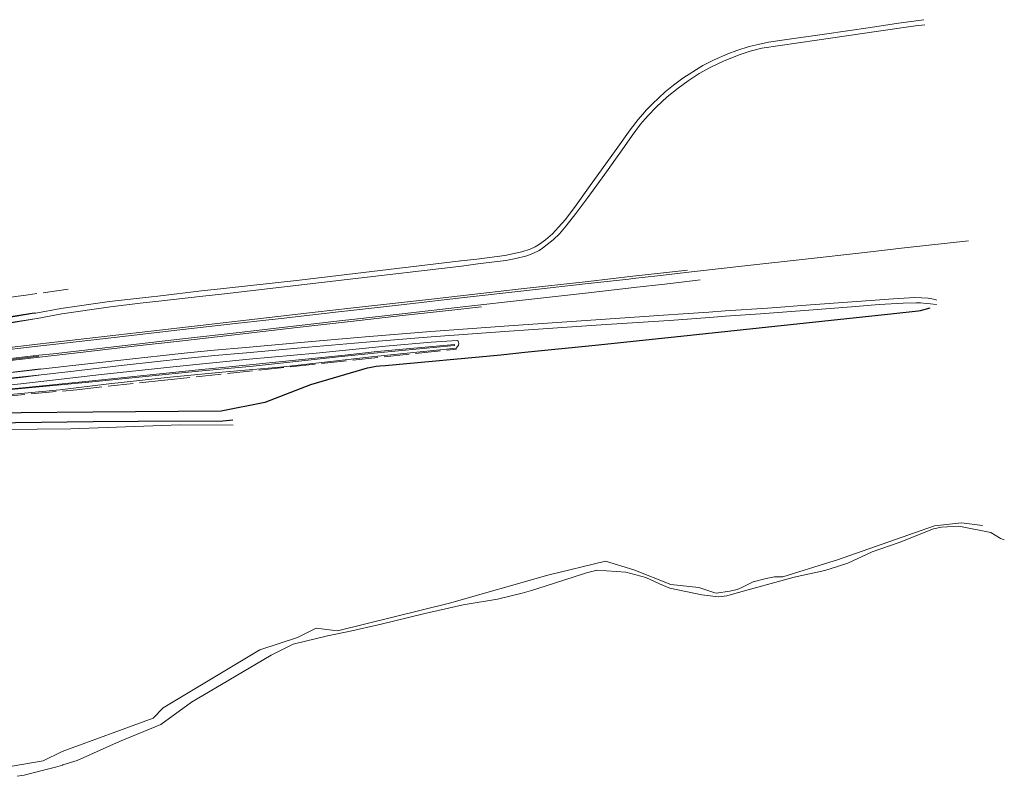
# Model space of a CAD drawing. Header units: metres. Extents: x 181682 to 183922, y 386244 to 387136.
# Tile 62 of 62: x 183610 to 183922, y 386896 to 387136. Entities that reach past the tile are written whole.
import ezdxf

# ---------------------------------------------------------------- set-up
doc = ezdxf.new("R2010")
doc.units = ezdxf.units.M
doc.linetypes.add('IE-TERREINAFSCHEIDING', pattern=[10, 8, -2])
for name, color, linetype, lineweight in [('B-WE-IE-TERREINAFSCHEIDING-G', 251, 'IE-TERREINAFSCHEIDING', 18), ('B-WE-OG-TOPOGRAFIE_TERREIN_GROEN_BOS-GV', 251, 'Continuous', 18), ('B-WE-OG-TOPOGRAFIE_WATER-GV', 251, 'Continuous', 18), ('B-WE-OG-TOPOGRAFIE_WEG_BERM-GV', 251, 'Continuous', 18), ('B-WE-OG-TOPOGRAFIE_WEG_INRIT-GV', 251, 'Continuous', 25), ('B-WE-OG-TOPOGRAFIE_WEG_RIJWEG-GV', 251, 'Continuous', 18), ('B-WE-OG-TOPOGRAFIE_WEG_RIJWIELPAD-GV', 251, 'Continuous', 18), ('B-WE-VW-MARKERING-G', 251, 'Continuous', 18)]:
    doc.layers.add(name, color=color, linetype=linetype, lineweight=lineweight)

msp = doc.modelspace()

# ---------------------------------------------------------------- linework, layer by layer
at = {"layer": 'B-WE-IE-TERREINAFSCHEIDING-G'}
for points in [[(183624.981, 387050.77, 26.149), (183612.343, 387049.068, 26.194), (183603.011, 387047.795, 26.209), (183590.278, 387046.252, 26.185), (183577.756, 387044.752, 26.161), (183562.846, 387043.032, 26.016), (183544.416, 387040.571, 25.926), (183527.571, 387038.662, 25.858), (183523.944, 387038.234, 25.822), (183514.102, 387037.073, 25.724)], [(183517.687, 387006.7, 25.581), (183545.734, 387010.403, 25.724), (183603.295, 387016.604, 25.885), (183627.779, 387018.891, 26.308), (183655.681, 387021.928, 26.385), (183748.255, 387031.732, 26.475)]]:
    msp.add_polyline3d(points, dxfattribs=at)
at = {"layer": 'B-WE-OG-TOPOGRAFIE_TERREIN_GROEN_BOS-GV'}
msp.add_polyline3d([(183567.794, 386906.51, 0), (183568.768, 386930.016, 0), (183570.036, 386956.186, 0), (183571.723, 386998.58, 0), (183572.297, 387005.976, 0), (183625.842, 387006.481, 0), (183660.524, 387007.751, 0), (183677.366, 387007.659, 0)], dxfattribs=at)
at = {"layer": 'B-WE-OG-TOPOGRAFIE_WATER-GV'}
for points in [[(183581.505, 387017.832, 25.886), (183609.916, 387020.774, 26.042), (183635.613, 387023.764, 26.275), (183658.329, 387026.172, 26.567), (183682.489, 387028.634, 26.564), (183703.759, 387030.532, 26.555), (183725.731, 387032.734, 26.499), (183740.206, 387034.014, 26.487), (183748.501, 387034.506, 26.397), (183748.793, 387034.272, 26.406), (183748.953, 387033.958, 26.412), (183748.993, 387033.566, 26.421), (183748.903, 387033.073, 26.439), (183748.748, 387032.736, 26.454), (183748.214, 387032.13, 26.475), (183722.291, 387029.44, 26.484), (183693.381, 387026.151, 26.463), (183673.84, 387024.458, 26.37), (183657.41, 387022.869, 26.275), (183637.926, 387020.795, 26.245), (183622.401, 387018.824, 26.2), (183605.548, 387017.267, 26.158)], [(183604.61, 387018.756, 24.999), (183632.716, 387021.4, 25.015), (183666.327, 387024.83, 25.197), (183683.683, 387026.405, 25.197), (183710.828, 387029.375, 25.478), (183723.187, 387030.589, 25.4), (183747.668, 387032.975, 25.4), (183747.668, 387033.251, 25.4), (183723.049, 387031.004, 25.4), (183712.871, 387029.847, 25.432), (183683.649, 387026.854, 25.22)], [(183683.649, 387026.854, 25.22), (183666.375, 387025.22, 25.207), (183632.605, 387021.764, 25.045), (183610.511, 387019.542, 25.009), (183604.576, 387018.946, 24.999)], [(183915.233, 386975.804, 0), (183908.562, 386976.625, 0), (183900.06, 386975.712, 0), (183868.888, 386964.809, 0), (183866.86, 386964.1, 0), (183851.918, 386959.53, 0), (183849.252, 386959.481, 0), (183846.554, 386958.951, 0), (183842.423, 386957.837, 0), (183838.897, 386956.082, 0), (183837.353, 386955.488, 0), (183835.099, 386954.9, 0), (183830.712, 386954.283, 0), (183830.313, 386954.412, 0), (183825.22, 386956.066, 0), (183816.285, 386957.074, 0), (183804.622, 386961.651, 0), (183795.639, 386964.413, 0), (183777.253, 386959.987, 0), (183746.017, 386951.166, 0), (183710.521, 386942.349, 0), (183703.772, 386943.182, 0), (183697.835, 386940.171, 0), (183685.854, 386936.301, 0), (183655.182, 386917.849, 0), (183651.959, 386914.645, 0), (183623.067, 386903.978, 0), (183617.006, 386901.085, 0), (183604.154, 386898.861, 0)], [(183922.203, 386971.252, 0), (183920.971, 386971.606, 0), (183920.628, 386971.821, 0), (183917.928, 386973.511, 0), (183907.718, 386975.595, 0), (183902.292, 386975.287, 0), (183899.748, 386974.671, 0), (183888.794, 386970.4, 0), (183880.295, 386967.424, 0), (183872.572, 386963.848, 0), (183869.564, 386962.875, 0), (183865.202, 386961.465, 0), (183855.443, 386959.362, 0), (183836.627, 386954.232, 0), (183834.128, 386953.479, 0), (183831.478, 386953.115, 0), (183826.126, 386953.813, 0), (183816.021, 386955.859, 0), (183812.776, 386957.207, 0), (183808.397, 386959.25, 0), (183802.057, 386960.954, 0), (183792.841, 386961.56, 0), (183792.616, 386961.505, 0), (183792.499, 386961.476, 0), (183789.593, 386960.76, 0), (183789.554, 386960.75, 0), (183789.277, 386960.682, 0), (183779.129, 386957.33, 0), (183772.1, 386955.162, 0), (183769.148, 386954.252, 0), (183761.322, 386952.429, 0), (183750.405, 386950.612, 0), (183737.828, 386947.685, 0), (183724.4, 386944.399, 0), (183714.068, 386942.095, 0), (183707.304, 386940.794, 0), (183696.383, 386938.122, 0), (183689.441, 386934.616, 0), (183675.961, 386926.647, 0), (183664.165, 386919.673, 0), (183654.419, 386912.614, 0), (183641.245, 386907.173, 0), (183627.853, 386901.203, 0), (183623.305, 386899.755, 0), (183623.148, 386899.705, 0), (183620.927, 386898.997, 0), (183617.555, 386898.154, 0), (183613.927, 386897.201, 0), (183611.009, 386896.528, 0), (183608.828, 386896.138, 0)]]:
    msp.add_polyline3d(points, dxfattribs=at)
at = {"layer": 'B-WE-OG-TOPOGRAFIE_WEG_BERM-GV'}
msp.add_polyline3d([(183756.201, 387045.231, 28.776), (183747.753, 387044.271, 28.669), (183731.124, 387042.415, 28.331), (183714.667, 387040.536, 28.031), (183697.711, 387038.648, 27.747), (183679.605, 387036.567, 27.486), (183662.215, 387034.512, 27.283), (183645.953, 387032.698, 27.077), (183628.827, 387030.704, 26.899), (183611.294, 387028.735, 26.724), (183594.45, 387026.8, 26.563), (183577.522, 387024.841, 26.424), (183560.059, 387022.858, 26.345), (183542.989, 387020.982, 26.227), (183533.712, 387019.943, 26.181), (183523.816, 387018.679, 26.125), (183516.495, 387017.731, 26.102)], dxfattribs=at)
at = {"layer": 'B-WE-OG-TOPOGRAFIE_WEG_INRIT-GV'}
for points in [[(183898.513, 387044.773, 25.41), (183895.482, 387043.951, 4.131), (183894.893, 387043.791, 0), (183887.109, 387042.965, 0), (183844.384, 387038.43, 0), (183817.545, 387035.582, 0), (183792.294, 387032.969, 0), (183769.983, 387030.66, 0), (183762.332, 387029.868, 0), (183725.655, 387026.492, 0), (183723.958, 387026.367, 0), (183722.761, 387026.279, 0), (183720.655, 387025.874, 0), (183719.911, 387025.731, 0), (183701.935, 387020.493, 0), (183687.397, 387014.809, 0), (183673.612, 387012.08, 0), (183632.828, 387011.748, 0), (183610.093, 387011.506, 0), (183574.906, 387011.132, 0)], [(183549.425, 386992.59, 0), (183555.04, 386993.96, 0), (183554.595, 386994.925, 0), (183555.114, 386999.972, 0), (183563.152, 387006.124, 0), (183564.536, 387006.525, 0), (183566.815, 387007.079, 0), (183568.108, 387007.336, 0), (183571.659, 387007.835, 0), (183575.3, 387008.04, 0), (183632.965, 387008.775, 0), (183647.259, 387008.871, 0), (183674.048, 387009.05, 0), (183677.287, 387009.29, 0)]]:
    msp.add_polyline3d(points, dxfattribs=at)
at = {"layer": 'B-WE-OG-TOPOGRAFIE_WEG_RIJWEG-GV'}
msp.add_polyline3d([(183516.453, 387018.09, 26.085), (183529.483, 387019.778, 26.139), (183548.363, 387021.849, 26.258), (183567.136, 387023.9, 26.352), (183582.078, 387025.693, 26.447), (183602.233, 387027.99, 26.627), (183615.731, 387029.535, 26.746)], dxfattribs=at)
at = {"layer": 'B-WE-OG-TOPOGRAFIE_WEG_RIJWIELPAD-GV'}
for points in [[(183614.165, 387043.31, 26.272), (183604.74, 387041.777, 26.224), (183594.22, 387040.252, 26.233), (183581.375, 387038.821, 26.191), (183576.862, 387038.315, 26.181)], [(183577.111, 387036.297, 26.236), (183580.98, 387036.703, 26.194), (183587.23, 387037.488, 26.245), (183596.236, 387038.609, 26.239), (183605.098, 387039.863, 26.263), (183613.201, 387041.159, 26.307), (183614.385, 387041.375, 26.323)], [(183616.191, 387025.489, 26.289), (183603.888, 387024.084, 26.161), (183581.335, 387021.562, 26), (183569.427, 387020.249, 25.831), (183555.071, 387018.676, 25.757), (183537.955, 387016.74, 25.61), (183524.278, 387015.307, 25.652), (183516.887, 387014.361, 25.652)], [(183517.14, 387012.181, 25.605), (183533.558, 387014.031, 25.663), (183566.22, 387017.742, 25.967), (183579.939, 387019.411, 25.886), (183587.253, 387020.267, 26.015), (183601.446, 387021.828, 26.137), (183609.898, 387022.806, 26.182), (183615.649, 387023.487, 26.233), (183616.41, 387023.57, 26.243)]]:
    msp.add_polyline3d(points, dxfattribs=at)
at = {"layer": 'B-WE-VW-MARKERING-G'}
for points in [[(183604.957, 387041.628, 26.284), (183614.183, 387043.147, 26.293), (183614.709, 387043.234, 26.293), (183622.65, 387044.641, 26.385), (183638.15, 387046.904, 26.513), (183651.442, 387048.433, 26.677), (183653.465, 387048.649, 26.712), (183667.283, 387050.245, 26.87), (183674.286, 387051.019, 26.937), (183698.413, 387053.729, 27.328), (183713.418, 387055.504, 27.573), (183749.663, 387059.791, 28.165), (183749.72, 387059.798, 28.166), (183754.692, 387060.358, 28.21), (183763.584, 387061.53, 28.364), (183769.026, 387062.65, 28.34), (183771.674, 387063.539, 28.354), (183773.279, 387064.278, 28.375), (183774.661, 387065.112, 28.381), (183776.508, 387066.511, 28.375), (183778.744, 387068.397, 28.363), (183780.711, 387070.467, 28.36), (183782.867, 387072.94, 28.381), (183786.282, 387077.519, 28.432), (183790.673, 387083.722, 28.405), (183798.439, 387094.438, 28.306), (183803.442, 387101.454, 28.229), (183805.964, 387104.742, 28.175), (183808.064, 387107.147, 28.121), (183808.185, 387107.285, 28.118), (183808.438, 387107.575, 28.112), (183810.485, 387109.718, 28.094), (183812.497, 387111.599, 28.073), (183814.574, 387113.464, 28.016), (183817.13, 387115.582, 27.96), (183820.189, 387117.825, 27.873), (183823.285, 387119.87, 27.748), (183826.525, 387121.859, 27.691), (183830.043, 387123.667, 27.643), (183834.397, 387125.591, 27.467), (183837.311, 387126.653, 27.371), (183841.199, 387127.847, 27.281), (183844.047, 387128.538, 26.96), (183847.39, 387129.27, 26.843), (183852.459, 387129.967, 26.699), (183865.115, 387131.82, 26.705), (183879.728, 387133.953, 26.226), (183888.622, 387135.27, 26.017), (183896.673, 387136.385, 25.859)], [(183603.919, 387039.761, 26.286), (183614.378, 387041.435, 26.321), (183615.118, 387041.553, 26.323), (183622.935, 387042.999, 26.421), (183638.435, 387045.236, 26.548), (183647.829, 387046.363, 26.668), (183653.819, 387046.997, 26.777), (183667.713, 387048.581, 26.92), (183674.601, 387049.286, 26.981), (183713.598, 387053.886, 27.637), (183749.834, 387058.16, 28.247), (183749.91, 387058.17, 28.25), (183755.055, 387058.884, 28.427), (183763.953, 387059.915, 28.376), (183767.172, 387060.525, 28.407), (183770.644, 387061.435, 28.393), (183772.528, 387062.164, 28.396), (183774.516, 387063.147, 28.405), (183775.598, 387063.881, 28.429), (183777.032, 387064.955, 28.488), (183778.972, 387066.482, 28.533), (183780.95, 387068.411, 28.548), (183783.121, 387070.946, 28.506), (183786.203, 387074.836, 28.465), (183789.99, 387079.967, 28.462), (183795.351, 387087.352, 28.465), (183800.835, 387095.081, 28.354), (183804.107, 387099.615, 28.258), (183806.734, 387103.164, 28.172), (183808.184, 387104.858, 28.136), (183808.305, 387105, 28.133), (183809.154, 387105.992, 28.112), (183811.766, 387108.741, 27.966), (183815.139, 387111.843, 27.852), (183818.606, 387114.687, 27.765), (183821.863, 387117.01, 27.595), (183825.361, 387119.313, 27.488), (183828.982, 387121.355, 27.383), (183833.292, 387123.372, 27.252), (183838.353, 387125.33, 27.168), (183841.524, 387126.345, 27.111), (183845.198, 387127.304, 27.049), (183862.671, 387129.925, 26.631), (183881.495, 387132.622, 26.089), (183894.048, 387134.457, 25.829), (183896.949, 387134.748, 25.862)], [(183600.754, 387030.998, 26.651), (183615.373, 387032.688, 26.784), (183620.075, 387033.231, 26.827), (183639.641, 387035.446, 27.048), (183660.444, 387037.856, 27.287), (183679.079, 387039.987, 27.535), (183692.589, 387041.514, 27.718), (183710.87, 387043.588, 28.039), (183714.728, 387044.033, 28.103), (183730.691, 387045.876, 28.368), (183750.711, 387048.133, 28.718), (183770.602, 387050.371, 29.033), (183788.13, 387052.392, 29.258), (183802.95, 387054.028, 29.441), (183804.293, 387054.186, 29.446), (183812.124, 387055.104, 29.477), (183823.887, 387056.454, 29.55), (183839.837, 387058.225, 29.713), (183859.883, 387060.478, 29.882), (183876.944, 387062.349, 29.886), (183890.488, 387063.909, 29.975), (183910.865, 387066.131, 30.187)], [(183601.002, 387031.71, 26.665), (183615.295, 387033.375, 26.782), (183618.913, 387033.796, 26.812), (183640.134, 387036.215, 27.052), (183647.485, 387037.083, 27.136), (183669.656, 387039.586, 27.391), (183703.429, 387043.474, 27.894), (183714.645, 387044.75, 28.094), (183740.386, 387047.678, 28.553), (183761.534, 387050.071, 28.914), (183768.865, 387050.916, 29.013), (183790.045, 387053.303, 29.29), (183804.215, 387054.894, 29.436), (183814.011, 387055.994, 29.537), (183821.673, 387056.855, 29.616)], [(183825.687, 387053.736, 29.554), (183824.059, 387053.521, 29.567), (183814.426, 387052.428, 29.488), (183804.609, 387051.314, 29.407), (183802.877, 387051.118, 29.393), (183789.194, 387049.576, 29.212), (183770.179, 387047.44, 28.979), (183751.252, 387045.275, 28.666), (183731.075, 387042.98, 28.315), (183715.053, 387041.195, 28.018), (183712.121, 387040.868, 27.964), (183692.006, 387038.559, 27.678), (183679.335, 387037.08, 27.493), (183660.311, 387034.923, 27.257), (183640.317, 387032.636, 27.004), (183620.197, 387030.336, 26.789), (183615.7, 387029.813, 26.747), (183601.22, 387028.131, 26.611)], [(183900.807, 387047.336, 25.446), (183899.729, 387047.68, 25.452), (183898.04, 387047.964, 25.443), (183893.767, 387048.163, 25.419), (183887.059, 387047.781, 25.421), (183873.946, 387046.793, 25.575), (183860.693, 387045.837, 25.712), (183847.015, 387044.804, 25.698), (183833.571, 387043.945, 25.881), (183828.434, 387043.545, 25.986), (183818.642, 387042.879, 25.996), (183815.562, 387042.667, 26.022), (183794.038, 387041.187, 26.2), (183764.861, 387039.184, 26.421), (183740.107, 387037.424, 26.606), (183720.623, 387035.81, 26.681), (183715.72, 387035.376, 26.68), (183701.16, 387034.089, 26.678), (183681.37, 387032.311, 26.703), (183671.359, 387031.446, 26.69), (183661.786, 387030.502, 26.706), (183642.628, 387028.379, 26.587), (183624.58, 387026.333, 26.346), (183616.202, 387025.389, 26.278), (183605.211, 387024.151, 26.188)], [(183900.638, 387046.001, 25.368), (183900.622, 387046.003, 25.368), (183898.801, 387046.189, 25.393), (183897.378, 387046.273, 25.417), (183895.61, 387046.429, 25.438), (183894.263, 387046.45, 25.456), (183890.117, 387046.328, 25.459), (183882.438, 387045.908, 25.527), (183873.741, 387045.197, 25.566), (183866.868, 387044.69, 25.622), (183860.104, 387044.15, 25.664), (183844.845, 387043.036, 25.683), (183833.704, 387042.207, 25.855), (183828.638, 387041.827, 25.95), (183818.759, 387041.106, 25.99), (183815.768, 387040.903, 26.013), (183794.181, 387039.441, 26.176), (183765.005, 387037.469, 26.372), (183740.237, 387035.708, 26.571), (183720.843, 387034.088, 26.609), (183715.917, 387033.656, 26.616), (183701.347, 387032.378, 26.635), (183681.58, 387030.607, 26.643), (183671.526, 387029.716, 26.656), (183662.061, 387028.816, 26.653), (183642.814, 387026.656, 26.53), (183624.9, 387024.606, 26.301), (183616.4, 387023.656, 26.229), (183605.393, 387022.425, 26.136)]]:
    msp.add_polyline3d(points, dxfattribs=at)

doc.saveas('drawing.dxf')
